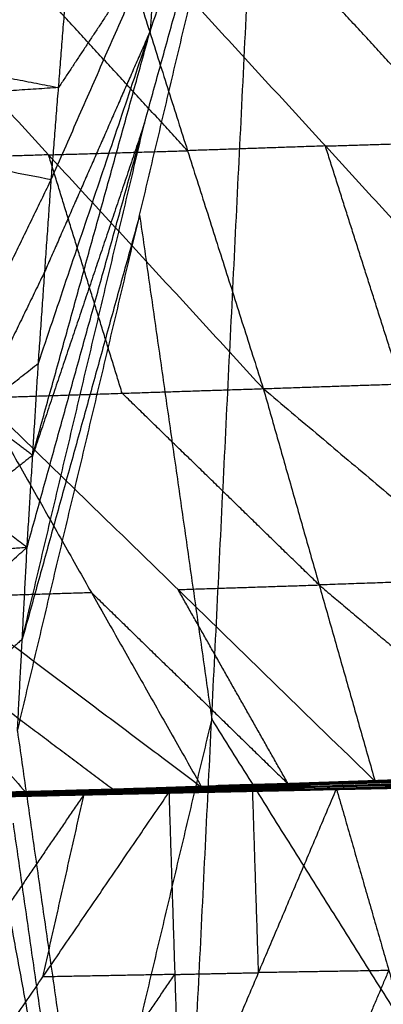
# Model space of a CAD drawing. Header units: millimetres. Extents: x -106 to 110, y -96 to 120.
# Tile 211 of 256: x -98.81 to -97.06, y 15.48 to 20.21. Entities that reach past the tile are written whole.
import ezdxf

# ---------------------------------------------------------------- set-up
doc = ezdxf.new("R2010")
doc.units = ezdxf.units.MM
doc.header["$MEASUREMENT"] = 0
doc.layers.add('Default', color=7, linetype='Continuous', true_color=0x000000)

msp = doc.modelspace()

# ---------------------------------------------------------------- linework, layer by layer
at = {"layer": 'Default'}
for points in [[(-98.8179, 16.7941, 12.4242), (-98.2314, 19.2729, 12.2207), (-97.6449, 21.7517, 12.0172)], [(-98.7715, 17.6783, 12.4242), (-98.2082, 19.715, 12.2207), (-97.6449, 21.7517, 12.0172)], [(-98.7173, 18.5621, 12.4242), (-98.1811, 20.1569, 12.2207), (-97.6449, 21.7517, 12.0172)], [(-98.6553, 19.4454, 12.4242), (-98.1501, 20.5986, 12.2207), (-97.6449, 21.7517, 12.0172)], [(-98.1261, 11.9553, 12.0172), (-97.8855, 16.8535, 12.0172), (-97.6449, 21.7517, 12.0172)], [(-97.6449, 21.7517, 12.0172), (-94.5747, 16.8535, 10.5669), (-91.5045, 11.9553, 9.1165)], [(-102.0336, 20.0976, 13.714), (-100.2709, 20.6539, 13.0691), (-98.5082, 21.2102, 12.4242)], [(-98.365, 20.7266, 6.7476), (-98.0014, 19.5834, 7.1236), (-97.6378, 18.4401, 7.4996)], [(-98.365, 20.7266, 6.7476), (-97.3398, 19.606, 6.7996), (-96.3145, 18.4854, 6.8517)], [(-96.685, 19.6259, 6.4738), (-97.1977, 20.1862, 6.4478), (-97.7103, 20.7465, 6.4217)], [(-99.6992, 20.6868, 7.4485), (-98.6685, 19.5635, 7.474), (-97.6378, 18.4401, 7.4996)], [(-98.0014, 19.5834, 7.1236), (-98.5168, 20.145, 7.1108), (-99.0321, 20.7067, 7.0981)], [(-98.1501, 20.5986, 12.2207), (-98.3853, 20.2427, 12.3225), (-98.6205, 19.8868, 12.4242)], [(-98.1501, 20.5986, 12.2207), (-98.1656, 20.3777, 12.2207), (-98.1811, 20.1569, 12.2207)], [(-102.0336, 20.0976, 13.714), (-100.3096, 20.2129, 13.0691), (-98.5856, 20.3281, 12.4242)], [(-98.6553, 19.4454, 12.4242), (-98.6205, 19.8868, 12.4242), (-98.5856, 20.3281, 12.4242)], [(-98.6553, 19.4454, 12.4242), (-98.6205, 19.8868, 12.4242), (-98.5856, 20.3281, 12.4242)], [(-100.3096, 20.2129, 13.0691), (-99.465, 20.0498, 12.7467), (-98.6205, 19.8868, 12.4242)], [(-98.7444, 18.1202, 12.4242), (-98.4627, 19.1386, 12.3225), (-98.1811, 20.1569, 12.2207)], [(-98.1811, 20.1569, 12.2207), (-98.4337, 19.5803, 12.3225), (-98.6863, 19.0038, 12.4242)], [(-102.0336, 20.0976, 13.714), (-100.3445, 19.7715, 13.0691), (-98.6553, 19.4454, 12.4242)], [(-98.6205, 19.8868, 12.4242), (-99.4825, 19.8291, 12.7467), (-100.3445, 19.7715, 13.0691)], [(-98.7947, 17.2362, 12.4242), (-98.5014, 18.4756, 12.3225), (-98.2082, 19.715, 12.2207)], [(-98.2082, 19.715, 12.2207), (-98.4763, 18.9176, 12.3225), (-98.7444, 18.1202, 12.4242)], [(-97.3398, 19.606, 6.7996), (-97.6706, 19.5947, 6.9616), (-98.0014, 19.5834, 7.1236)], [(-97.3398, 19.606, 6.7996), (-97.0124, 19.6159, 6.6367), (-96.685, 19.6259, 6.4738)], [(-96.9762, 18.4628, 7.1756), (-97.158, 19.0344, 6.9876), (-97.3398, 19.606, 6.7996)], [(-98.6685, 19.5635, 7.474), (-99.0071, 19.5524, 7.6495), (-99.3457, 19.5413, 7.8249)], [(-98.6685, 19.5635, 7.474), (-98.335, 19.5734, 7.2988), (-98.0014, 19.5834, 7.1236)], [(-98.315, 18.418, 7.8504), (-98.4918, 18.9907, 7.6622), (-98.6685, 19.5635, 7.474)], [(-99.3113, 18.0936, 12.7119), (-98.9833, 18.7695, 12.5681), (-98.6553, 19.4454, 12.4242)], [(-98.7173, 18.5621, 12.4242), (-98.6863, 19.0038, 12.4242), (-98.6553, 19.4454, 12.4242)], [(-98.7173, 18.5621, 12.4242), (-98.6863, 19.0038, 12.4242), (-98.6553, 19.4454, 12.4242)], [(-98.2314, 19.2729, 12.2207), (-98.513, 18.2545, 12.3225), (-98.7947, 17.2362, 12.4242)], [(-98.2314, 19.2729, 12.2207), (-98.0584, 18.0632, 12.1189), (-97.8855, 16.8535, 12.0172)], [(-98.6863, 19.0038, 12.4242), (-98.8503, 18.6658, 12.4962), (-99.0143, 18.3279, 12.5681)], [(-99.3113, 18.0936, 12.7119), (-99.0143, 18.3279, 12.5681), (-98.7173, 18.5621, 12.4242)], [(-98.7715, 17.6783, 12.4242), (-98.7444, 18.1202, 12.4242), (-98.7173, 18.5621, 12.4242)], [(-98.7715, 17.6783, 12.4242), (-98.7444, 18.1202, 12.4242), (-98.7173, 18.5621, 12.4242)], [(-97.6378, 18.4401, 7.4996), (-96.9762, 18.4628, 7.1756), (-96.3145, 18.4854, 6.8517)], [(-98.9922, 18.3958, 8.2012), (-98.315, 18.418, 7.8504), (-97.6378, 18.4401, 7.4996)], [(-97.3697, 17.4969, 8.2255), (-97.8423, 17.9574, 8.038), (-98.315, 18.418, 7.8504)], [(-97.6378, 18.4401, 7.4996), (-97.3697, 17.4969, 8.2255), (-97.1015, 16.5536, 8.9515)], [(-97.6378, 18.4401, 7.4996), (-96.553, 17.5254, 7.8244), (-95.4681, 16.6106, 8.1493)], [(-98.9922, 18.3958, 8.2012), (-98.4631, 17.4609, 8.7916), (-97.934, 16.5261, 9.382)], [(-98.9922, 18.3958, 8.2012), (-98.0469, 17.4747, 8.5764), (-97.1015, 16.5536, 8.9515)], [(-100.3668, 18.3541, 8.9488), (-99.5723, 17.4268, 9.3905), (-98.7778, 16.4994, 9.8321)], [(-100.3668, 18.3541, 8.9488), (-99.1504, 17.4401, 9.1654), (-97.934, 16.5261, 9.382)], [(-99.0143, 18.3279, 12.5681), (-98.8793, 18.224, 12.4962), (-98.7444, 18.1202, 12.4242)], [(-98.7444, 18.1202, 12.4242), (-98.8929, 18.0031, 12.4962), (-99.0414, 17.886, 12.5681)], [(-99.3113, 18.0936, 12.7119), (-99.0414, 17.886, 12.5681), (-98.7715, 17.6783, 12.4242)], [(-99.319, 17.183, 12.6899), (-99.0452, 17.4307, 12.5571), (-98.7715, 17.6783, 12.4242)], [(-99.3166, 17.6384, 12.7011), (-99.044, 17.6583, 12.5627), (-98.7715, 17.6783, 12.4242)], [(-98.8179, 16.7941, 12.4242), (-98.7947, 17.2362, 12.4242), (-98.7715, 17.6783, 12.4242)], [(-98.8179, 16.7941, 12.4242), (-98.7947, 17.2362, 12.4242), (-98.7715, 17.6783, 12.4242)], [(-96.553, 17.5254, 7.8244), (-96.9613, 17.5111, 8.025), (-97.3697, 17.4969, 8.2255)], [(-99.1504, 17.4401, 9.1654), (-98.8068, 17.4505, 8.9785), (-98.4631, 17.4609, 8.7916)], [(-98.4631, 17.4609, 8.7916), (-97.9904, 17.0004, 8.9792), (-97.5178, 16.5398, 9.1667)], [(-98.0469, 17.4747, 8.5764), (-97.7083, 17.4858, 8.401), (-97.3697, 17.4969, 8.2255)], [(-97.5178, 16.5398, 9.1667), (-97.7823, 17.0073, 8.8716), (-98.0469, 17.4747, 8.5764)], [(-97.3697, 17.4969, 8.2255), (-96.8272, 17.0395, 8.388), (-96.2848, 16.5821, 8.5504)], [(-99.5723, 17.4268, 9.3905), (-98.9641, 16.9698, 9.4988), (-98.3559, 16.5127, 9.607)], [(-98.7947, 17.2362, 12.4242), (-98.9316, 17.1124, 12.4907), (-99.0684, 16.9886, 12.5571)], [(-97.8855, 16.8535, 12.0172), (-98.1787, 15.6141, 12.1189), (-98.472, 14.3747, 12.2207)], [(-94.8153, 11.9553, 10.5669), (-96.3504, 14.4044, 11.292), (-97.8855, 16.8535, 12.0172)], [(-98.8179, 16.7941, 12.4242), (-98.472, 14.3747, 12.2207), (-98.1261, 11.9553, 12.0172)], [(-97.1015, 16.5536, 8.9515), (-96.2196, 16.586, 8.5178), (-95.3376, 16.6184, 8.084)], [(-97.1015, 16.5536, 8.9515), (-96.2848, 16.5821, 8.5504), (-95.4681, 16.6106, 8.1493)], [(-97.3964, 16.5428, 9.0834), (-96.897, 16.5585, 8.8319), (-96.3975, 16.5742, 8.5804)], [(-96.8764, 16.5617, 8.8283), (-97.1262, 16.5538, 8.954), (-97.3759, 16.546, 9.0798)], [(-97.3553, 16.5491, 9.0761), (-96.8525, 16.5662, 8.8238), (-96.3496, 16.5832, 8.5714)], [(-97.3553, 16.5491, 9.0761), (-96.8764, 16.5617, 8.8283), (-96.3975, 16.5742, 8.5804)], [(-96.7256, 16.5684, 8.7615), (-96.977, 16.5599, 8.8877), (-97.2284, 16.5514, 9.0138)], [(-97.1015, 16.5536, 8.9515), (-96.7256, 16.5684, 8.7615), (-96.3496, 16.5832, 8.5714)], [(-99.3672, 16.484, 10.135), (-98.8779, 16.4983, 9.869), (-98.3886, 16.5126, 9.6031)], [(-99.3403, 16.4863, 10.1318), (-98.8475, 16.5015, 9.8648), (-98.3546, 16.5167, 9.5979)], [(-99.3403, 16.4863, 10.1318), (-98.8645, 16.4995, 9.8674), (-98.3886, 16.5126, 9.6031)], [(-98.8645, 16.4995, 9.8674), (-98.618, 16.507, 9.7339), (-98.3716, 16.5146, 9.6005)], [(-98.3716, 16.5146, 9.6005), (-98.6095, 16.5081, 9.7326), (-98.8475, 16.5015, 9.8648)], [(-98.7778, 16.4994, 9.8321), (-98.3559, 16.5127, 9.607), (-97.934, 16.5261, 9.382)], [(-98.7778, 16.4994, 9.8321), (-98.5662, 16.508, 9.715), (-98.3546, 16.5167, 9.5979)], [(-98.3559, 16.5127, 9.607), (-98.4611, 16.5104, 9.661), (-98.5662, 16.508, 9.715)], [(-98.4502, 16.4894, 9.6479), (-97.8684, 16.5032, 9.3461), (-97.2865, 16.517, 9.0442)], [(-98.4359, 16.4937, 9.6287), (-97.9454, 16.5053, 9.3715), (-97.455, 16.5169, 9.1142)], [(-98.4155, 16.5029, 9.6136), (-97.9224, 16.5162, 9.3551), (-97.4294, 16.5295, 9.0966)], [(-98.4155, 16.5029, 9.6136), (-97.9352, 16.5099, 9.3639), (-97.455, 16.5169, 9.1142)], [(-98.4155, 16.5029, 9.6136), (-98.402, 16.5078, 9.6084), (-98.3886, 16.5126, 9.6031)], [(-97.909, 16.5211, 9.3498), (-98.1555, 16.5144, 9.4791), (-98.402, 16.5078, 9.6084)], [(-98.3886, 16.5126, 9.6031), (-97.8925, 16.5277, 9.3433), (-97.3964, 16.5428, 9.0834)], [(-98.3886, 16.5126, 9.6031), (-97.909, 16.5211, 9.3498), (-97.4294, 16.5295, 9.0966)], [(-98.3886, 16.5126, 9.6031), (-98.3716, 16.5146, 9.6005), (-98.3546, 16.5167, 9.5979)], [(-97.8755, 16.5298, 9.3407), (-98.1235, 16.5222, 9.4706), (-98.3716, 16.5146, 9.6005)], [(-98.1443, 16.5214, 9.4899), (-98.2501, 16.517, 9.5485), (-98.3559, 16.5127, 9.607)], [(-98.3546, 16.5167, 9.5979), (-97.855, 16.5329, 9.337), (-97.3553, 16.5491, 9.0761)], [(-98.3546, 16.5167, 9.5979), (-97.8755, 16.5298, 9.3407), (-97.3964, 16.5428, 9.0834)], [(-98.3546, 16.5167, 9.5979), (-98.1443, 16.5214, 9.4899), (-97.934, 16.5261, 9.382)], [(-97.6447, 16.5376, 9.229), (-97.8945, 16.5295, 9.3595), (-98.1443, 16.5214, 9.4899)], [(-98.1443, 16.5214, 9.4899), (-97.9996, 16.5271, 9.4135), (-97.855, 16.5329, 9.337)], [(-98.0908, 16.4998, 9.463), (-97.6887, 16.5084, 9.2536), (-97.2865, 16.517, 9.0442)], [(-98.0347, 14.7513, 7.5476), (-97.6606, 15.6341, 8.2959), (-97.2865, 16.517, 9.0442)], [(-97.9548, 16.5021, 9.3824), (-97.7096, 16.5079, 9.2537), (-97.4644, 16.5137, 9.1251)], [(-97.4644, 16.5137, 9.1251), (-97.7049, 16.5095, 9.2483), (-97.9454, 16.5053, 9.3715)], [(-97.9352, 16.5099, 9.3639), (-97.6887, 16.5165, 9.2347), (-97.4422, 16.5232, 9.1054)], [(-97.934, 16.5261, 9.382), (-97.5178, 16.5398, 9.1667), (-97.1015, 16.5536, 8.9515)], [(-97.934, 16.5261, 9.382), (-97.6447, 16.5376, 9.229), (-97.3553, 16.5491, 9.0761)], [(-97.4422, 16.5232, 9.1054), (-97.6823, 16.5197, 9.2302), (-97.9224, 16.5162, 9.3551)], [(-97.9224, 16.5162, 9.3551), (-97.9157, 16.5186, 9.3525), (-97.909, 16.5211, 9.3498)], [(-97.909, 16.5211, 9.3498), (-97.6609, 16.5286, 9.2199), (-97.4129, 16.5362, 9.09)], [(-97.4129, 16.5362, 9.09), (-97.6527, 16.532, 9.2166), (-97.8925, 16.5277, 9.3433)], [(-97.8925, 16.5277, 9.3433), (-97.884, 16.5287, 9.342), (-97.8755, 16.5298, 9.3407)], [(-97.8755, 16.5298, 9.3407), (-97.6257, 16.5379, 9.2102), (-97.3759, 16.546, 9.0798)], [(-97.8684, 16.5032, 9.3461), (-97.6243, 16.5085, 9.2181), (-97.3802, 16.5137, 9.0901)], [(-97.3759, 16.546, 9.0798), (-97.6154, 16.5394, 9.2084), (-97.855, 16.5329, 9.337)], [(-97.6447, 16.5376, 9.229), (-97.4366, 16.5445, 9.1214), (-97.2284, 16.5514, 9.0138)], [(-97.5178, 16.5398, 9.1667), (-97.5812, 16.5387, 9.1979), (-97.6447, 16.5376, 9.229)], [(-97.4738, 16.5104, 9.136), (-96.982, 16.5208, 8.8878), (-96.4902, 16.5311, 8.6396)], [(-97.4738, 16.5104, 9.136), (-97.3802, 16.5137, 9.0901), (-97.2865, 16.517, 9.0442)], [(-97.4738, 16.5104, 9.136), (-97.4644, 16.5137, 9.1251), (-97.455, 16.5169, 9.1142)], [(-96.9726, 16.524, 8.8769), (-97.2185, 16.5188, 9.001), (-97.4644, 16.5137, 9.1251)], [(-97.455, 16.5169, 9.1142), (-96.961, 16.5285, 8.8649), (-96.4671, 16.5401, 8.6156)], [(-97.455, 16.5169, 9.1142), (-96.9726, 16.524, 8.8769), (-96.4902, 16.5311, 8.6396)], [(-97.455, 16.5169, 9.1142), (-97.4422, 16.5232, 9.1054), (-97.4294, 16.5295, 9.0966)], [(-96.9482, 16.5348, 8.8561), (-97.1952, 16.529, 8.9807), (-97.4422, 16.5232, 9.1054)], [(-97.4294, 16.5295, 9.0966), (-96.9329, 16.5431, 8.8462), (-96.4363, 16.5567, 8.5958)], [(-97.4294, 16.5295, 9.0966), (-97.4129, 16.5362, 9.09), (-97.3964, 16.5428, 9.0834)], [(-97.4294, 16.5295, 9.0966), (-96.9482, 16.5348, 8.8561), (-96.4671, 16.5401, 8.6156)], [(-96.9164, 16.5498, 8.8396), (-97.1646, 16.543, 8.9648), (-97.4129, 16.5362, 9.09)], [(-97.3964, 16.5428, 9.0834), (-96.9164, 16.5498, 8.8396), (-96.4363, 16.5567, 8.5958)], [(-97.3964, 16.5428, 9.0834), (-97.3759, 16.546, 9.0798), (-97.3553, 16.5491, 9.0761)], [(-97.3802, 16.5137, 9.0901), (-97.1343, 16.5189, 8.966), (-96.8884, 16.5241, 8.8419)], [(-97.3553, 16.5491, 9.0761), (-97.2284, 16.5514, 9.0138), (-97.1015, 16.5536, 8.9515)], [(-97.2865, 16.517, 9.0442), (-96.4955, 16.5328, 8.6519), (-95.7045, 16.5485, 8.2596)], [(-97.2865, 16.517, 9.0442), (-96.8884, 16.5241, 8.8419), (-96.4902, 16.5311, 8.6396)], [(-97.2865, 16.517, 9.0442), (-97.0352, 15.6444, 7.9867), (-96.7839, 14.7717, 6.9293)], [(-99.6326, 16.4741, 10.3015), (-99.2052, 16.4868, 10.0668), (-98.7778, 16.4994, 9.8321)], [(-99.4133, 16.4685, 10.1711), (-98.9317, 16.4789, 9.9095), (-98.4502, 16.4894, 9.6479)], [(-99.4033, 16.4712, 10.1551), (-98.9196, 16.4824, 9.8919), (-98.4359, 16.4937, 9.6287)], [(-99.4033, 16.4712, 10.1551), (-98.9267, 16.4803, 9.9015), (-98.4502, 16.4894, 9.6479)], [(-99.3881, 16.4774, 10.143), (-98.9018, 16.4902, 9.8783), (-98.4155, 16.5029, 9.6136)], [(-99.3881, 16.4774, 10.143), (-98.912, 16.4856, 9.8858), (-98.4359, 16.4937, 9.6287)], [(-99.3672, 16.484, 10.135), (-98.8913, 16.4934, 9.8743), (-98.4155, 16.5029, 9.6136)], [(-99.3403, 16.4863, 10.1318), (-99.0591, 16.4929, 9.9819), (-98.7778, 16.4994, 9.8321)], [(-99.3003, 14.7277, 8.2076), (-98.6955, 15.6137, 8.8353), (-98.0908, 16.4998, 9.463)], [(-99.1594, 16.4752, 10.0356), (-98.9186, 16.4804, 9.9048), (-98.6779, 16.4857, 9.774)], [(-98.4982, 16.4909, 9.6816), (-98.8005, 16.0478, 9.3677), (-99.1029, 15.6048, 9.0538)], [(-98.5662, 16.508, 9.715), (-98.8126, 16.5005, 9.8485), (-99.0591, 16.4929, 9.9819)], [(-98.9267, 16.4803, 9.9015), (-98.6849, 16.4859, 9.7699), (-98.443, 16.4915, 9.6383)], [(-98.443, 16.4915, 9.6383), (-98.6813, 16.487, 9.7651), (-98.9196, 16.4824, 9.8919)], [(-98.912, 16.4856, 9.8858), (-98.6688, 16.4919, 9.7535), (-98.4257, 16.4983, 9.6212)], [(-98.9055, 16.4819, 9.9001), (-98.4982, 16.4909, 9.6816), (-98.0908, 16.4998, 9.463)], [(-98.9055, 16.4819, 9.9001), (-98.6779, 16.4857, 9.774), (-98.4502, 16.4894, 9.6479)], [(-98.4257, 16.4983, 9.6212), (-98.6637, 16.4942, 9.7497), (-98.9018, 16.4902, 9.8783)], [(-98.8913, 16.4934, 9.8743), (-98.6467, 16.5006, 9.7413), (-98.402, 16.5078, 9.6084)], [(-98.402, 16.5078, 9.6084), (-98.6399, 16.503, 9.7387), (-98.8779, 16.4983, 9.869)], [(-98.6955, 15.6137, 8.8353), (-98.5968, 16.0523, 9.2584), (-98.4982, 16.4909, 9.6816)], [(-98.6779, 16.4857, 9.774), (-98.588, 16.4883, 9.7278), (-98.4982, 16.4909, 9.6816)], [(-98.4982, 16.4909, 9.6816), (-98.3843, 16.4927, 9.6185), (-98.2705, 16.4946, 9.5555)], [(-98.4502, 16.4894, 9.6479), (-97.962, 16.4999, 9.3919), (-97.4738, 16.5104, 9.136)], [(-98.4502, 16.4894, 9.6479), (-98.2705, 16.4946, 9.5555), (-98.0908, 16.4998, 9.463)], [(-98.4502, 16.4894, 9.6479), (-98.443, 16.4915, 9.6383), (-98.4359, 16.4937, 9.6287)], [(-97.9548, 16.5021, 9.3824), (-98.1989, 16.4968, 9.5103), (-98.443, 16.4915, 9.6383)], [(-98.4359, 16.4937, 9.6287), (-97.9548, 16.5021, 9.3824), (-97.4738, 16.5104, 9.136)], [(-98.4359, 16.4937, 9.6287), (-98.4257, 16.4983, 9.6212), (-98.4155, 16.5029, 9.6136)], [(-97.9352, 16.5099, 9.3639), (-98.1805, 16.5041, 9.4926), (-98.4257, 16.4983, 9.6212)], [(-98.2705, 16.4946, 9.5555), (-97.9796, 16.5015, 9.4046), (-97.6887, 16.5084, 9.2536)], [(-97.8684, 16.5032, 9.3461), (-98.0694, 16.4989, 9.4508), (-98.2705, 16.4946, 9.5555)], [(-98.0908, 16.4998, 9.463), (-98.0627, 15.6255, 8.5053), (-98.0347, 14.7513, 7.5476)], [(-97.962, 16.4999, 9.3919), (-97.9152, 16.5016, 9.369), (-97.8684, 16.5032, 9.3461)], [(-97.962, 16.4999, 9.3919), (-97.9584, 16.501, 9.3871), (-97.9548, 16.5021, 9.3824)], [(-97.9454, 16.5053, 9.3715), (-97.9403, 16.5076, 9.3677), (-97.9352, 16.5099, 9.3639)], [(-97.6606, 15.6341, 8.2959), (-97.6746, 16.0713, 8.7748), (-97.6887, 16.5084, 9.2536)], [(-98.4913, 13.9324, 12.2207), (-98.6643, 15.1421, 12.3225), (-98.8372, 16.3518, 12.4242)], [(-98.8565, 15.9094, 12.4242), (-98.4913, 13.9324, 12.2207), (-98.1261, 11.9553, 12.0172)], [(-98.0627, 15.6255, 8.5053), (-98.3791, 15.6196, 8.6703), (-98.6955, 15.6137, 8.8353)], [(-98.6675, 14.7395, 7.8776), (-98.3651, 15.1825, 8.1914), (-98.0627, 15.6255, 8.5053)], [(-98.0627, 15.6255, 8.5053), (-97.8617, 15.6298, 8.4006), (-97.6606, 15.6341, 8.2959)], [(-97.0352, 15.6444, 7.9867), (-97.3479, 15.6393, 8.1413), (-97.6606, 15.6341, 8.2959)], [(-97.4093, 14.7615, 7.2384), (-97.2222, 15.2029, 7.6126), (-97.0352, 15.6444, 7.9867)]]:
    msp.add_open_spline(points, degree=2, dxfattribs=at)

doc.saveas('drawing.dxf')
